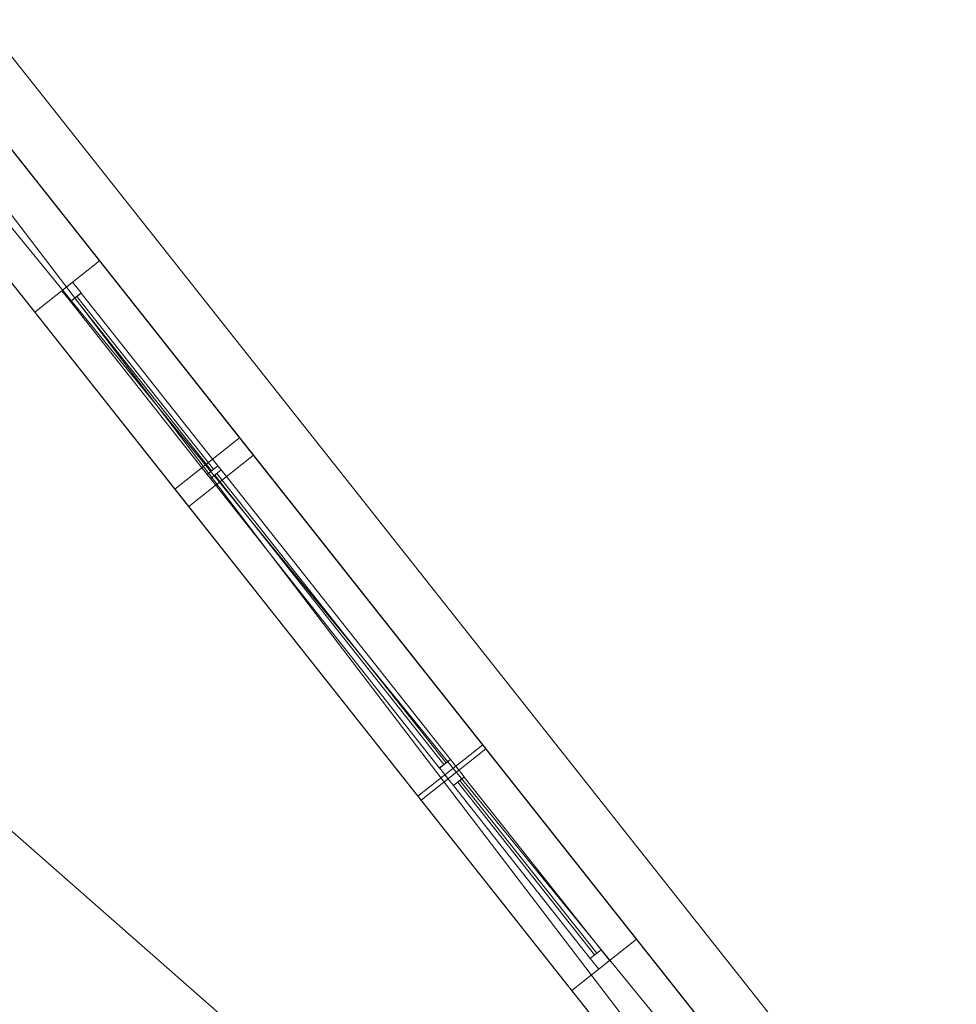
# Model space of a CAD drawing. Header units: millimetres. Extents: x -430348 to -225823, y -86243 to 5084.
# Tile 97 of 256: x -416054 to -412655, y -53479 to -49906. Entities that reach past the tile are written whole.
import ezdxf

# ---------------------------------------------------------------- set-up
doc = ezdxf.new("R2010")
doc.units = ezdxf.units.MM
for name, color, linetype, lineweight in [('A-GLAZ-CURT', 52, 'Continuous', 9), ('A-GLAZ-CWMG', 51, 'Continuous', 9), ('A-ROOF', 132, 'Continuous', 9), ('A-WALL', 113, 'Continuous', 9)]:
    doc.layers.add(name, color=color, linetype=linetype, lineweight=lineweight)

# ---------------------------------------------------------------- blocks, each defined once
blk = doc.blocks.new('System Panel - Glazed-494513-_3D_ Copy 1')
at = {"layer": 'A-GLAZ-CURT', "transparency": 33554471}
mesh = blk.add_polyface(dxfattribs=at)
corners = [(-670, 5), (-670, 5, 1200), (670, 5, 1200), (670, 5)]
mesh.append_faces([[corners[k] for k in face] for face in [(2, 3, 0, 1)]])
mesh = blk.add_polyface(dxfattribs=at)
corners = [(670, -5), (-670, -5), (-670, 5), (670, 5)]
mesh.append_faces([[corners[k] for k in face] for face in [(3, 0, 1, 2)]])
mesh = blk.add_polyface(dxfattribs=at)
corners = [(-670, -5, 1200), (670, -5, 1200), (670, 5, 1200), (-670, 5, 1200)]
mesh.append_faces([[corners[k] for k in face] for face in [(3, 0, 1, 2)]])
mesh = blk.add_polyface(dxfattribs=at)
corners = [(-670, -5), (-670, -5, 1200), (-670, 5, 1200), (-670, 5)]
mesh.append_faces([[corners[k] for k in face] for face in [(0, 1, 2, 3)]])
mesh = blk.add_polyface(dxfattribs=at)
corners = [(670, -5, 1200), (670, -5), (670, 5), (670, 5, 1200)]
mesh.append_faces([[corners[k] for k in face] for face in [(0, 1, 2, 3)]])
mesh = blk.add_polyface(dxfattribs=at)
corners = [(-670, -5), (670, -5), (670, -5, 1200), (-670, -5, 1200)]
mesh.append_faces([[corners[k] for k in face] for face in [(3, 0, 1, 2)]])
blk = doc.blocks.new('Rectangular Mullion - 50mm x 50mm-430103-_3D_ Copy 1')
at = {"layer": 'A-GLAZ-CWMG'}
mesh = blk.add_polyface(dxfattribs=at)
corners = [(0, 25), (-50, 25), (-50, -25), (0, -25)]
mesh.append_faces([[corners[k] for k in face] for face in [(2, 3, 0, 1)]])
mesh = blk.add_polyface(dxfattribs=at)
corners = [(0, 25, -1300), (0, -25, -1300), (-50, -25, -1300), (-50, 25, -1300)]
mesh.append_faces([[corners[k] for k in face] for face in [(0, 1, 2, 3)]])
mesh = blk.add_polyface(dxfattribs=at)
corners = [(-50, 25), (0, 25), (0, 25, -1300), (-50, 25, -1300)]
mesh.append_faces([[corners[k] for k in face] for face in [(3, 0, 1, 2)]])
mesh = blk.add_polyface(dxfattribs=at)
corners = [(-50, -25), (-50, 25), (-50, 25, -1300), (-50, -25, -1300)]
mesh.append_faces([[corners[k] for k in face] for face in [(3, 0, 1, 2)]])
mesh = blk.add_polyface(dxfattribs=at)
corners = [(0, 25), (0, -25), (0, -25, -1300), (0, 25, -1300)]
mesh.append_faces([[corners[k] for k in face] for face in [(3, 0, 1, 2)]])
mesh = blk.add_polyface(dxfattribs=at)
corners = [(0, -25), (-50, -25), (-50, -25, -1300), (0, -25, -1300)]
mesh.append_faces([[corners[k] for k in face] for face in [(3, 0, 1, 2)]])
blk = doc.blocks.new('Rectangular Mullion - 50mm x 50mm-494511-_3D_ Copy 1')
at = {"layer": 'A-GLAZ-CWMG'}
mesh = blk.add_polyface(dxfattribs=at)
corners = [(0, 25), (-50, 25), (-50, -25), (0, -25)]
mesh.append_faces([[corners[k] for k in face] for face in [(2, 3, 0, 1)]])
mesh = blk.add_polyface(dxfattribs=at)
corners = [(0, 25, -1340), (0, -25, -1340), (-50, -25, -1340), (-50, 25, -1340)]
mesh.append_faces([[corners[k] for k in face] for face in [(0, 1, 2, 3)]])
mesh = blk.add_polyface(dxfattribs=at)
corners = [(-50, 25), (0, 25), (0, 25, -1340), (-50, 25, -1340)]
mesh.append_faces([[corners[k] for k in face] for face in [(3, 0, 1, 2)]])
mesh = blk.add_polyface(dxfattribs=at)
corners = [(-50, -25), (-50, 25), (-50, 25, -1340), (-50, -25, -1340)]
mesh.append_faces([[corners[k] for k in face] for face in [(3, 0, 1, 2)]])
mesh = blk.add_polyface(dxfattribs=at)
corners = [(0, 25), (0, -25), (0, -25, -1340), (0, 25, -1340)]
mesh.append_faces([[corners[k] for k in face] for face in [(3, 0, 1, 2)]])
mesh = blk.add_polyface(dxfattribs=at)
corners = [(0, -25), (-50, -25), (-50, -25, -1340), (0, -25, -1340)]
mesh.append_faces([[corners[k] for k in face] for face in [(3, 0, 1, 2)]])
blk = doc.blocks.new('Rectangular Mullion - 50mm x 50mm-430104-_3D_ Copy 1')
at = {"layer": 'A-GLAZ-CWMG'}
mesh = blk.add_polyface(dxfattribs=at)
corners = [(0, 25), (-50, 25), (-50, -25), (0, -25)]
mesh.append_faces([[corners[k] for k in face] for face in [(2, 3, 0, 1)]])
mesh = blk.add_polyface(dxfattribs=at)
corners = [(0, 25, -1300), (0, -25, -1300), (-50, -25, -1300), (-50, 25, -1300)]
mesh.append_faces([[corners[k] for k in face] for face in [(0, 1, 2, 3)]])
mesh = blk.add_polyface(dxfattribs=at)
corners = [(-50, 25), (0, 25), (0, 25, -1300), (-50, 25, -1300)]
mesh.append_faces([[corners[k] for k in face] for face in [(3, 0, 1, 2)]])
mesh = blk.add_polyface(dxfattribs=at)
corners = [(-50, -25), (-50, 25), (-50, 25, -1300), (-50, -25, -1300)]
mesh.append_faces([[corners[k] for k in face] for face in [(3, 0, 1, 2)]])
mesh = blk.add_polyface(dxfattribs=at)
corners = [(0, 25), (0, -25), (0, -25, -1300), (0, 25, -1300)]
mesh.append_faces([[corners[k] for k in face] for face in [(3, 0, 1, 2)]])
mesh = blk.add_polyface(dxfattribs=at)
corners = [(0, -25), (-50, -25), (-50, -25, -1300), (0, -25, -1300)]
mesh.append_faces([[corners[k] for k in face] for face in [(3, 0, 1, 2)]])
blk = doc.blocks.new('Rectangular Mullion - 50mm x 50mm-494512-_3D_ Copy 1')
at = {"layer": 'A-GLAZ-CWMG'}
mesh = blk.add_polyface(dxfattribs=at)
corners = [(0, 25), (-50, 25), (-50, -25), (0, -25)]
mesh.append_faces([[corners[k] for k in face] for face in [(3, 0, 1, 2)]])
mesh = blk.add_polyface(dxfattribs=at)
corners = [(0, 25, -1340), (0, -25, -1340), (-50, -25, -1340), (-50, 25, -1340)]
mesh.append_faces([[corners[k] for k in face] for face in [(3, 0, 1, 2)]])
mesh = blk.add_polyface(dxfattribs=at)
corners = [(-50, 25), (0, 25), (0, 25, -1340), (-50, 25, -1340)]
mesh.append_faces([[corners[k] for k in face] for face in [(3, 0, 1, 2)]])
mesh = blk.add_polyface(dxfattribs=at)
corners = [(-50, -25), (-50, 25), (-50, 25, -1340), (-50, -25, -1340)]
mesh.append_faces([[corners[k] for k in face] for face in [(3, 0, 1, 2)]])
mesh = blk.add_polyface(dxfattribs=at)
corners = [(0, 25), (0, -25), (0, -25, -1340), (0, 25, -1340)]
mesh.append_faces([[corners[k] for k in face] for face in [(3, 0, 1, 2)]])
mesh = blk.add_polyface(dxfattribs=at)
corners = [(0, -25), (-50, -25), (-50, -25, -1340), (0, -25, -1340)]
mesh.append_faces([[corners[k] for k in face] for face in [(3, 0, 1, 2)]])
blk = doc.blocks.new('System Panel - Glazed-494537-_3D_ Copy 1')
at = {"layer": 'A-GLAZ-CURT', "transparency": 33554471}
mesh = blk.add_polyface(dxfattribs=at)
corners = [(-400, 5), (-400, 5, 1200), (400, 5, 1200), (400, 5)]
mesh.append_faces([[corners[k] for k in face] for face in [(1, 2, 3, 0)]])
mesh = blk.add_polyface(dxfattribs=at)
corners = [(400, -5), (-400, -5), (-400, 5), (400, 5)]
mesh.append_faces([[corners[k] for k in face] for face in [(0, 1, 2, 3)]])
mesh = blk.add_polyface(dxfattribs=at)
corners = [(-400, -5, 1200), (400, -5, 1200), (400, 5, 1200), (-400, 5, 1200)]
mesh.append_faces([[corners[k] for k in face] for face in [(3, 0, 1, 2)]])
mesh = blk.add_polyface(dxfattribs=at)
corners = [(-400, -5), (-400, -5, 1200), (-400, 5, 1200), (-400, 5)]
mesh.append_faces([[corners[k] for k in face] for face in [(0, 1, 2, 3)]])
mesh = blk.add_polyface(dxfattribs=at)
corners = [(400, -5, 1200), (400, -5), (400, 5), (400, 5, 1200)]
mesh.append_faces([[corners[k] for k in face] for face in [(0, 1, 2, 3)]])
mesh = blk.add_polyface(dxfattribs=at)
corners = [(-400, -5), (400, -5), (400, -5, 1200), (-400, -5, 1200)]
mesh.append_faces([[corners[k] for k in face] for face in [(2, 3, 0, 1)]])
blk = doc.blocks.new('Rectangular Mullion - 50mm x 50mm-327847-_3D_ Copy 1')
at = {"layer": 'A-GLAZ-CWMG'}
mesh = blk.add_polyface(dxfattribs=at)
corners = [(0, 25), (-50, 25), (-50, -25), (0, -25)]
mesh.append_faces([[corners[k] for k in face] for face in [(2, 3, 0, 1)]])
mesh = blk.add_polyface(dxfattribs=at)
corners = [(0, 25, -800), (0, -25, -800), (-50, -25, -800), (-50, 25, -800)]
mesh.append_faces([[corners[k] for k in face] for face in [(0, 1, 2, 3)]])
mesh = blk.add_polyface(dxfattribs=at)
corners = [(-50, 25), (0, 25), (0, 25, -800), (-50, 25, -800)]
mesh.append_faces([[corners[k] for k in face] for face in [(0, 1, 2, 3)]])
mesh = blk.add_polyface(dxfattribs=at)
corners = [(-50, -25), (-50, 25), (-50, 25, -800), (-50, -25, -800)]
mesh.append_faces([[corners[k] for k in face] for face in [(0, 1, 2, 3)]])
mesh = blk.add_polyface(dxfattribs=at)
corners = [(0, 25), (0, -25), (0, -25, -800), (0, 25, -800)]
mesh.append_faces([[corners[k] for k in face] for face in [(0, 1, 2, 3)]])
mesh = blk.add_polyface(dxfattribs=at)
corners = [(0, -25), (-50, -25), (-50, -25, -800), (0, -25, -800)]
mesh.append_faces([[corners[k] for k in face] for face in [(0, 1, 2, 3)]])
blk = doc.blocks.new('Rectangular Mullion - 50mm x 50mm-327848-_3D_ Copy 1')
at = {"layer": 'A-GLAZ-CWMG'}
mesh = blk.add_polyface(dxfattribs=at)
corners = [(0, 25), (-50, 25), (-50, -25), (0, -25)]
mesh.append_faces([[corners[k] for k in face] for face in [(2, 3, 0, 1)]])
mesh = blk.add_polyface(dxfattribs=at)
corners = [(0, 25, -800), (0, -25, -800), (-50, -25, -800), (-50, 25, -800)]
mesh.append_faces([[corners[k] for k in face] for face in [(0, 1, 2, 3)]])
mesh = blk.add_polyface(dxfattribs=at)
corners = [(-50, 25), (0, 25), (0, 25, -800), (-50, 25, -800)]
mesh.append_faces([[corners[k] for k in face] for face in [(0, 1, 2, 3)]])
mesh = blk.add_polyface(dxfattribs=at)
corners = [(-50, -25), (-50, 25), (-50, 25, -800), (-50, -25, -800)]
mesh.append_faces([[corners[k] for k in face] for face in [(0, 1, 2, 3)]])
mesh = blk.add_polyface(dxfattribs=at)
corners = [(0, 25), (0, -25), (0, -25, -800), (0, 25, -800)]
mesh.append_faces([[corners[k] for k in face] for face in [(0, 1, 2, 3)]])
mesh = blk.add_polyface(dxfattribs=at)
corners = [(0, -25), (-50, -25), (-50, -25, -800), (0, -25, -800)]
mesh.append_faces([[corners[k] for k in face] for face in [(0, 1, 2, 3)]])
blk = doc.blocks.new('System Panel - Glazed-494538-_3D_ Copy 1')
at = {"layer": 'A-GLAZ-CURT', "transparency": 33554471}
mesh = blk.add_polyface(dxfattribs=at)
corners = [(-400, 5), (-400, 5, 920), (400, 5, 920), (400, 5)]
mesh.append_faces([[corners[k] for k in face] for face in [(2, 3, 0, 1)]])
mesh = blk.add_polyface(dxfattribs=at)
corners = [(400, -5), (-400, -5), (-400, 5), (400, 5)]
mesh.append_faces([[corners[k] for k in face] for face in [(3, 0, 1, 2)]])
mesh = blk.add_polyface(dxfattribs=at)
corners = [(-400, -5, 920), (400, -5, 920), (400, 5, 920), (-400, 5, 920)]
mesh.append_faces([[corners[k] for k in face] for face in [(3, 0, 1, 2)]])
mesh = blk.add_polyface(dxfattribs=at)
corners = [(-400, -5), (-400, -5, 920), (-400, 5, 920), (-400, 5)]
mesh.append_faces([[corners[k] for k in face] for face in [(0, 1, 2, 3)]])
mesh = blk.add_polyface(dxfattribs=at)
corners = [(400, -5, 920), (400, -5), (400, 5), (400, 5, 920)]
mesh.append_faces([[corners[k] for k in face] for face in [(0, 1, 2, 3)]])
mesh = blk.add_polyface(dxfattribs=at)
corners = [(-400, -5), (400, -5), (400, -5, 920), (-400, -5, 920)]
mesh.append_faces([[corners[k] for k in face] for face in [(3, 0, 1, 2)]])
blk = doc.blocks.new('Rectangular Mullion - 50mm x 50mm-477818-_3D_ Copy 1')
at = {"layer": 'A-GLAZ-CWMG'}
mesh = blk.add_polyface(dxfattribs=at)
corners = [(0, 25), (-50, 25), (-50, -25), (0, -25)]
mesh.append_faces([[corners[k] for k in face] for face in [(2, 3, 0, 1)]])
mesh = blk.add_polyface(dxfattribs=at)
corners = [(0, 25, -1020), (0, -25, -1020), (-50, -25, -1020), (-50, 25, -1020)]
mesh.append_faces([[corners[k] for k in face] for face in [(0, 1, 2, 3)]])
mesh = blk.add_polyface(dxfattribs=at)
corners = [(-50, 25), (0, 25), (0, 25, -1020), (-50, 25, -1020)]
mesh.append_faces([[corners[k] for k in face] for face in [(0, 1, 2, 3)]])
mesh = blk.add_polyface(dxfattribs=at)
corners = [(-50, -25), (-50, 25), (-50, 25, -1020), (-50, -25, -1020)]
mesh.append_faces([[corners[k] for k in face] for face in [(0, 1, 2, 3)]])
mesh = blk.add_polyface(dxfattribs=at)
corners = [(0, 25), (0, -25), (0, -25, -1020), (0, 25, -1020)]
mesh.append_faces([[corners[k] for k in face] for face in [(0, 1, 2, 3)]])
mesh = blk.add_polyface(dxfattribs=at)
corners = [(0, -25), (-50, -25), (-50, -25, -1020), (0, -25, -1020)]
mesh.append_faces([[corners[k] for k in face] for face in [(0, 1, 2, 3)]])
blk = doc.blocks.new('Rectangular Mullion - 50mm x 50mm-477817-_3D_ Copy 1')
at = {"layer": 'A-GLAZ-CWMG'}
mesh = blk.add_polyface(dxfattribs=at)
corners = [(0, 25), (-50, 25), (-50, -25), (0, -25)]
mesh.append_faces([[corners[k] for k in face] for face in [(2, 3, 0, 1)]])
mesh = blk.add_polyface(dxfattribs=at)
corners = [(0, 25, -1020), (0, -25, -1020), (-50, -25, -1020), (-50, 25, -1020)]
mesh.append_faces([[corners[k] for k in face] for face in [(0, 1, 2, 3)]])
mesh = blk.add_polyface(dxfattribs=at)
corners = [(-50, 25), (0, 25), (0, 25, -1020), (-50, 25, -1020)]
mesh.append_faces([[corners[k] for k in face] for face in [(0, 1, 2, 3)]])
mesh = blk.add_polyface(dxfattribs=at)
corners = [(-50, -25), (-50, 25), (-50, 25, -1020), (-50, -25, -1020)]
mesh.append_faces([[corners[k] for k in face] for face in [(0, 1, 2, 3)]])
mesh = blk.add_polyface(dxfattribs=at)
corners = [(0, 25), (0, -25), (0, -25, -1020), (0, 25, -1020)]
mesh.append_faces([[corners[k] for k in face] for face in [(0, 1, 2, 3)]])
mesh = blk.add_polyface(dxfattribs=at)
corners = [(0, -25), (-50, -25), (-50, -25, -1020), (0, -25, -1020)]
mesh.append_faces([[corners[k] for k in face] for face in [(0, 1, 2, 3)]])

msp = doc.modelspace()

# ---------------------------------------------------------------- block references
at = {"layer": 'A-GLAZ-CURT', "transparency": 33554471}
for name, p, rotation in [('System Panel - Glazed-494538-_3D_ Copy 1', (-415602.3, -51227, 60316.9), 308.3591392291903), ('System Panel - Glazed-494513-_3D_ Copy 1', (-414926.6, -52080.8, 62796.9), 308.3591392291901), ('System Panel - Glazed-494537-_3D_ Copy 1', (-414212.2, -52983.4, 60136.9), 308.3591392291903)]:
    msp.add_blockref(name, p, dxfattribs=dict(at, rotation=rotation))
at = {"layer": 'A-GLAZ-CWMG'}
for name, p, rotation in [('Rectangular Mullion - 50mm x 50mm-477818-_3D_ Copy 1', (-415881.6, -50874.1, 61286.9), 128.3591392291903), ('Rectangular Mullion - 50mm x 50mm-430103-_3D_ Copy 1', (-415373.4, -51516.2, 64046.9), 128.3591392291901), ('Rectangular Mullion - 50mm x 50mm-430103-_3D_ Copy 1', (-414491.4, -52630.6, 61386.9), 128.3591392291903)]:
    msp.add_blockref(name, p, dxfattribs=dict(at, rotation=rotation))
at = {"layer": 'A-GLAZ-CWMG', "extrusion": (0.620589, -0.784136, 0), "rotation": 90}
for name, p in [('Rectangular Mullion - 50mm x 50mm-327847-_3D_ Copy 1', (-357679.7, 61286.9, -217349.2)), ('Rectangular Mullion - 50mm x 50mm-494511-_3D_ Copy 1', (-357679.7, 64046.9, -215990.3)), ('Rectangular Mullion - 50mm x 50mm-327847-_3D_ Copy 1', (-357679.7, 61386.9, -215109.2))]:
    msp.add_blockref(name, p, dxfattribs=at)
at = {"layer": 'A-GLAZ-CWMG', "extrusion": (-0.620589, 0.784136, 0), "rotation": 270}
for name, p in [('Rectangular Mullion - 50mm x 50mm-327848-_3D_ Copy 1', (357679.7, 60266.9, 218149.2)), ('Rectangular Mullion - 50mm x 50mm-494512-_3D_ Copy 1', (357679.7, 62746.9, 217330.3)), ('Rectangular Mullion - 50mm x 50mm-327848-_3D_ Copy 1', (357679.7, 60086.9, 215909.2))]:
    msp.add_blockref(name, p, dxfattribs=at)
at = {"layer": 'A-GLAZ-CWMG', "extrusion": (0, 0, -1)}
for name, p, rotation in [('Rectangular Mullion - 50mm x 50mm-477817-_3D_ Copy 1', (415323, -51579.8, -60266.9), 231.6408607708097), ('Rectangular Mullion - 50mm x 50mm-430104-_3D_ Copy 1', (414479.7, -52645.3, -62746.9), 231.6408607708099), ('Rectangular Mullion - 50mm x 50mm-430104-_3D_ Copy 1', (413932.9, -53336.3, -60086.9), 231.6408607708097)]:
    msp.add_blockref(name, p, dxfattribs=dict(at, rotation=rotation))

# ---------------------------------------------------------------- meshes
at = {"layer": 'A-ROOF'}
mesh = msp.add_polyface(dxfattribs=at)
corners = [(-408771.2, -59279.5, 64146.9), (-420994.8, -43834.5, 64146.9), (-422471.7, -47233.6, 66446.9)]
mesh.append_faces([[corners[k] for k in face] for face in [(0, 1, 2)]])
mesh = msp.add_polyface(dxfattribs=at)
corners = [(-420994.8, -43834.5, 64046.9), (-408771.2, -59279.5, 64046.9), (-422471.7, -47233.6, 66346.9)]
mesh.append_faces([[corners[k] for k in face] for face in [(2, 0, 1)]])
mesh = msp.add_polyface(dxfattribs=at)
corners = [(-408771.2, -59279.5, 64146.9), (-408771.2, -59279.5, 64046.9), (-420994.8, -43834.5, 64046.9), (-420994.8, -43834.5, 64146.9)]
mesh.append_faces([[corners[k] for k in face] for face in [(3, 0, 1, 2)]])
mesh = msp.add_polyface(dxfattribs=at)
corners = [(-427089, -46656.3, 64146.9), (-427089, -46656.3, 64046.9), (-426578.2, -47297.8, 64046.9), (-426296.3, -47651.7, 64046.9), (-425539.9, -48601.6, 64046.9), (-425209.7, -49016.3, 64046.9), (-423074.5, -51697.4, 64046.9), (-422814.9, -52023.4, 64046.9), (-421640.1, -53498.7, 64046.9), (-421401.2, -53798.7, 64046.9), (-420439.5, -55006.2, 64046.9), (-420178.8, -55333.6, 64046.9), (-416924.5, -59420.1, 64046.9), (-416663.8, -59747.5, 64046.9), (-415364.9, -61378.5, 64046.9), (-415096.9, -61715, 64046.9), (-412748.6, -64663.8, 64046.9), (-412748.6, -64663.8, 64146.9)]
mesh.append_faces([[corners[k] for k in face] for face in [(17, 15, 16)]], dxfattribs={"vtx0": -1})
mesh.append_faces([[corners[k] for k in face] for face in [(4, 0, 3)]], dxfattribs={"vtx0": -1, "vtx1": -1})
mesh.append_faces([[corners[k] for k in face] for face in [(0, 10, 11, 17)]], dxfattribs={"vtx0": -1, "vtx2": -1})
mesh.append_faces([[corners[k] for k in face] for face in [(0, 8, 9, 10), (17, 13, 14, 15), (17, 11, 12, 13)]], dxfattribs={"vtx0": -1, "vtx3": -1})
mesh.append_faces([[corners[k] for k in face] for face in [(5, 6, 0, 4), (7, 8, 0, 6)]], dxfattribs={"vtx1": -1, "vtx2": -1})
mesh.append_faces([[corners[k] for k in face] for face in [(0, 1, 2, 3)]], dxfattribs={"vtx3": -1})
mesh = msp.add_polyface(dxfattribs=at)
corners = [(-427089, -46656.3, 64146.9), (-412748.6, -64663.8, 64146.9), (-422471.7, -47233.6, 66446.9)]
mesh.append_faces([[corners[k] for k in face] for face in [(0, 1, 2)]])
mesh = msp.add_polyface(dxfattribs=at)
corners = [(-412748.6, -64663.8, 64046.9), (-415096.9, -61715, 64046.9), (-415364.9, -61378.5, 64046.9), (-416663.8, -59747.5, 64046.9), (-416924.5, -59420.1, 64046.9), (-420178.8, -55333.6, 64046.9), (-420439.5, -55006.2, 64046.9), (-421401.2, -53798.7, 64046.9), (-421640.1, -53498.7, 64046.9), (-422814.9, -52023.4, 64046.9), (-423074.5, -51697.4, 64046.9), (-425209.7, -49016.3, 64046.9), (-425539.9, -48601.6, 64046.9), (-426296.3, -47651.7, 64046.9), (-426578.2, -47297.8, 64046.9), (-427089, -46656.3, 64046.9), (-426548.1, -46723.9, 64316.3), (-426462.1, -46734.7, 64359.2), (-422471.7, -47233.6, 66346.9)]
mesh.append_faces([[corners[k] for k in face] for face in [(12, 17, 18, 11)]], dxfattribs={"vtx0": -1, "vtx2": -1})
mesh.append_faces([[corners[k] for k in face] for face in [(1, 2, 18, 0)]], dxfattribs={"vtx1": -1})
mesh.append_faces([[corners[k] for k in face] for face in [(13, 14, 17, 12), (10, 11, 18, 9), (3, 4, 18, 2), (7, 8, 18, 6), (5, 6, 18, 4), (8, 9, 18)]], dxfattribs={"vtx1": -1, "vtx2": -1})
mesh.append_faces([[corners[k] for k in face] for face in [(14, 15, 16, 17)]], dxfattribs={"vtx3": -1})
mesh = msp.add_polyface(dxfattribs=at)
corners = [(-410680.1, -62020, 66446.9), (-418142.9, -52661.8, 66446.9), (-418695.7, -51968.6, 66446.9), (-422471.7, -47233.6, 66446.9), (-412748.6, -64663.8, 64146.9)]
mesh.append_faces([[corners[k] for k in face] for face in [(4, 0, 1), (2, 3, 4, 1)]], dxfattribs={"vtx2": -1})
mesh = msp.add_polyface(dxfattribs=at)
corners = [(-422471.7, -47233.6, 66446.9), (-418695.7, -51968.6, 66446.9), (-418142.9, -52661.8, 66446.9), (-410680.1, -62020, 66446.9), (-408771.2, -59279.5, 64146.9)]
mesh.append_faces([[corners[k] for k in face] for face in [(1, 4, 0)]], dxfattribs={"vtx0": -1})
mesh.append_faces([[corners[k] for k in face] for face in [(2, 3, 4, 1)]], dxfattribs={"vtx2": -1})
mesh = msp.add_polyface(dxfattribs=at)
corners = [(-422471.7, -47233.6, 66346.9), (-418695.7, -51968.6, 66346.9), (-418142.9, -52661.8, 66346.9), (-410680.1, -62020, 66346.9), (-412748.6, -64663.8, 64046.9)]
mesh.append_faces([[corners[k] for k in face] for face in [(2, 3, 4, 1), (4, 0, 1)]], dxfattribs={"vtx2": -1})
mesh = msp.add_polyface(dxfattribs=at)
corners = [(-408771.2, -59279.5, 64046.9), (-410680.1, -62020, 66346.9), (-418142.9, -52661.8, 66346.9), (-418695.7, -51968.6, 66346.9), (-422471.7, -47233.6, 66346.9)]
mesh.append_faces([[corners[k] for k in face] for face in [(4, 0, 3)]], dxfattribs={"vtx1": -1})
mesh.append_faces([[corners[k] for k in face] for face in [(0, 1, 2, 3)]], dxfattribs={"vtx3": -1})
at = {"layer": 'A-WALL'}
mesh = msp.add_polyface(dxfattribs=at)
corners = [(-409203.2, -59554.2, 57947.5), (-421204.4, -44390.2, 57947.5), (-421390.5, -44155, 57947.5), (-421157.4, -43966.2, 57947.5), (-408820.6, -59554.2, 57947.5)]
mesh.append_faces([[corners[k] for k in face] for face in [(1, 4, 0)]], dxfattribs={"vtx0": -1})
mesh.append_faces([[corners[k] for k in face] for face in [(3, 4, 1, 2)]], dxfattribs={"vtx1": -1})
mesh = msp.add_polyface(dxfattribs=at)
corners = [(-408820.6, -59554.2, 57947.5), (-421157.4, -43966.2, 57947.5), (-421157.4, -43966.2, 64165.6), (-421089.4, -44052.1, 64194.1), (-409648.3, -58508.3, 64194.1), (-408896.1, -59458.8, 64197.3), (-408858.3, -59506.5, 64234.7), (-408820.6, -59554.2, 64272.1), (-409682.9, -58464.6, 64046.9), (-409682.9, -58464.6, 62746.9), (-409012.6, -59311.5, 62746.9), (-409012.6, -59311.5, 64046.9), (-411718.4, -55892.7, 64046.9), (-411718.4, -55892.7, 62746.9), (-410663.4, -57225.7, 62746.9), (-410663.4, -57225.7, 64046.9), (-413356.8, -53822.5, 64046.9), (-413356.8, -53822.5, 62746.9), (-412785.8, -54543.9, 62746.9), (-412785.8, -54543.9, 64046.9), (-415255.8, -51423.1, 64046.9), (-415255.8, -51423.1, 62746.9), (-414362.1, -52552.2, 62746.9), (-414362.1, -52552.2, 64046.9), (-417787.8, -48223.8, 64046.9), (-417787.8, -48223.8, 62746.9), (-416918.9, -49321.6, 62746.9), (-416918.9, -49321.6, 64046.9), (-419314.4, -46294.8, 64046.9), (-419314.4, -46294.8, 62746.9), (-418780.7, -46969.2, 62746.9), (-418780.7, -46969.2, 64046.9), (-420257.7, -45102.9, 64046.9), (-420257.7, -45102.9, 62746.9), (-419810.9, -45667.5, 62746.9), (-419810.9, -45667.5, 64046.9), (-409762.8, -58363.6, 61186.9), (-409762.8, -58363.6, 60326.9), (-409440.1, -58771.4, 60326.9), (-409440.1, -58771.4, 61186.9), (-409223.6, -59044.9, 61186.9), (-409223.6, -59044.9, 60326.9), (-408900.9, -59452.6, 60326.9), (-408900.9, -59452.6, 61186.9), (-412034.2, -55493.7, 61286.9), (-412034.2, -55493.7, 60066.9), (-410582, -57328.5, 60066.9), (-410582, -57328.5, 61286.9), (-413200.9, -54019.5, 61066.9), (-413200.9, -54019.5, 60086.9), (-412878.2, -54427.2, 60086.9), (-412878.2, -54427.2, 61066.9), (-414373.8, -52537.5, 61386.9), (-414373.8, -52537.5, 60086.9), (-413815.3, -53243.2, 60086.9), (-413815.3, -53243.2, 61386.9), (-415763.9, -50781, 61286.9), (-415763.9, -50781, 60266.9), (-415205.4, -51486.7, 60266.9), (-415205.4, -51486.7, 61286.9), (-417713.3, -48317.9, 61286.9), (-417713.3, -48317.9, 60086.9), (-416887.9, -49360.8, 60086.9), (-416887.9, -49360.8, 61286.9), (-419264.8, -46357.6, 61286.9), (-419264.8, -46357.6, 59086.9), (-418582.1, -47220.1, 59086.9), (-418582.1, -47220.1, 61286.9), (-420257.7, -45102.9, 61106.9), (-420257.7, -45102.9, 60086.9), (-419810.9, -45667.5, 60086.9), (-419810.9, -45667.5, 61106.9)]
mesh.append_faces([[corners[k] for k in face] for face in [(11, 5, 10), (65, 70, 64)]], dxfattribs={"vtx0": -1, "vtx1": -1})
mesh.append_faces([[corners[k] for k in face] for face in [(50, 45, 0, 49), (54, 49, 0, 53), (10, 7, 43), (62, 57, 66), (21, 56, 26, 20), (33, 68, 2)]], dxfattribs={"vtx0": -1, "vtx1": -1, "vtx2": -1})
mesh.append_faces([[corners[k] for k in face] for face in [(55, 22, 17, 48)]], dxfattribs={"vtx0": -1, "vtx1": -1, "vtx2": -1, "vtx3": -1})
mesh.append_faces([[corners[k] for k in face] for face in [(18, 44, 51, 48), (4, 8, 15, 12), (4, 16, 23, 20), (65, 1, 69, 70), (66, 53, 0, 1), (60, 67, 25, 26), (3, 28, 35, 32)]], dxfattribs={"vtx0": -1, "vtx1": -1, "vtx3": -1})
mesh.append_faces([[corners[k] for k in face] for face in [(0, 42, 43, 7), (47, 36, 37, 46), (45, 50, 51, 44), (15, 8, 9, 14), (39, 9, 10), (13, 18, 19, 12), (17, 22, 23, 16), (57, 62, 63, 56), (67, 60, 61, 66), (34, 71, 68, 33), (52, 21, 22, 55), (20, 26, 27), (3, 32, 33, 2)]], dxfattribs={"vtx0": -1, "vtx2": -1})
mesh.append_faces([[corners[k] for k in face] for face in [(10, 43, 40, 39), (9, 39, 36, 47), (13, 47, 44, 18), (47, 13, 14, 9), (64, 70, 71, 34)]], dxfattribs={"vtx0": -1, "vtx2": -1, "vtx3": -1})
mesh.append_faces([[corners[k] for k in face] for face in [(45, 46, 0), (6, 7, 10, 5), (17, 18, 48), (61, 62, 66), (65, 66, 1), (27, 24, 3)]], dxfattribs={"vtx1": -1, "vtx2": -1})
mesh.append_faces([[corners[k] for k in face] for face in [(41, 42, 0, 38), (37, 38, 0, 46), (19, 16, 4, 12), (3, 4, 20, 27), (57, 58, 53, 66), (63, 60, 26, 56), (59, 56, 21, 52), (67, 64, 30, 25), (29, 30, 64, 34), (31, 28, 3, 24)]], dxfattribs={"vtx1": -1, "vtx2": -1, "vtx3": -1})
mesh.append_faces([[corners[k] for k in face] for face in [(40, 41, 38, 39), (54, 55, 48, 49), (4, 5, 11, 8), (52, 53, 58, 59), (68, 69, 1, 2), (24, 25, 30, 31), (28, 29, 34, 35)]], dxfattribs={"vtx1": -1, "vtx3": -1})
mesh = msp.add_polyface(dxfattribs=at)
corners = [(-421225, -44364.2, 64405.3), (-421204.4, -44390.2, 64405.3), (-410906.2, -57402.3, 64405.3), (-409648.3, -58508.3, 64194.1), (-421089.4, -44052.1, 64194.1)]
mesh.append_faces([[corners[k] for k in face] for face in [(2, 3, 4)]], dxfattribs={"vtx2": -1})
mesh.append_faces([[corners[k] for k in face] for face in [(4, 0, 1, 2)]], dxfattribs={"vtx3": -1})
mesh = msp.add_polyface(dxfattribs=at)
corners = [(-421390.5, -44155, 57947.5), (-421204.4, -44390.2, 57947.5), (-409203.2, -59554.2, 57947.5), (-409203.2, -59554.2, 60326.9), (-409458.9, -59231.1, 60326.9), (-409458.9, -59231.1, 61186.9), (-409203.2, -59554.2, 61186.9), (-409203.2, -59554.2, 64412.6), (-410906.2, -57402.3, 64405.3), (-421204.4, -44390.2, 64405.3), (-421225, -44364.2, 64405.3), (-421390.5, -44155, 64336), (-409918.1, -58650.8, 62746.9), (-409918.1, -58650.8, 64046.9), (-409247.9, -59497.7, 64046.9), (-409247.9, -59497.7, 62746.9), (-411953.7, -56078.8, 62746.9), (-411953.7, -56078.8, 64046.9), (-410898.7, -57411.9, 64046.9), (-410898.7, -57411.9, 62746.9), (-413592, -54008.7, 62746.9), (-413592, -54008.7, 64046.9), (-413021.1, -54730.1, 64046.9), (-413021.1, -54730.1, 62746.9), (-415491, -51609.3, 62746.9), (-415491, -51609.3, 64046.9), (-414597.4, -52738.4, 64046.9), (-414597.4, -52738.4, 62746.9), (-418023, -48410, 62746.9), (-418023, -48410, 64046.9), (-417154.2, -49507.8, 64046.9), (-417154.2, -49507.8, 62746.9), (-419549.7, -46481, 62746.9), (-419549.7, -46481, 64046.9), (-419016, -47155.4, 64046.9), (-419016, -47155.4, 62746.9), (-420493, -45289.1, 62746.9), (-420493, -45289.1, 64046.9), (-420046.1, -45853.7, 64046.9), (-420046.1, -45853.7, 62746.9), (-409998.1, -58549.8, 60326.9), (-409998.1, -58549.8, 61186.9), (-409675.4, -58957.5, 61186.9), (-409675.4, -58957.5, 60326.9), (-412269.4, -55679.8, 60066.9), (-412269.4, -55679.8, 61286.9), (-410817.3, -57514.7, 61286.9), (-410817.3, -57514.7, 60066.9), (-413436.1, -54205.7, 60086.9), (-413436.1, -54205.7, 61066.9), (-413113.4, -54613.4, 61066.9), (-413113.4, -54613.4, 60086.9), (-414609.1, -52723.6, 60086.9), (-414609.1, -52723.6, 61386.9), (-414050.5, -53429.4, 61386.9), (-414050.5, -53429.4, 60086.9), (-415999.2, -50967.2, 60266.9), (-415999.2, -50967.2, 61286.9), (-415440.6, -51672.9, 61286.9), (-415440.6, -51672.9, 60266.9), (-417948.5, -48504.1, 60086.9), (-417948.5, -48504.1, 61286.9), (-417123.2, -49547, 61286.9), (-417123.2, -49547, 60086.9), (-419500, -46543.7, 59086.9), (-419500, -46543.7, 61286.9), (-418817.4, -47406.3, 61286.9), (-418817.4, -47406.3, 59086.9), (-420493, -45289.1, 60086.9), (-420493, -45289.1, 61106.9), (-420046.1, -45853.7, 61106.9), (-420046.1, -45853.7, 60086.9)]
mesh.append_faces([[corners[k] for k in face] for face in [(68, 64, 71), (56, 52, 59), (36, 69, 39), (28, 61, 31), (4, 43, 2, 3), (19, 12, 18)]], dxfattribs={"vtx0": -1, "vtx1": -1})
mesh.append_faces([[corners[k] for k in face] for face in [(61, 28, 66, 60), (62, 57, 31, 61), (32, 39, 65, 35), (36, 11, 69), (30, 25, 9, 29), (52, 67, 2), (54, 20, 27, 53), (20, 54, 49, 23), (13, 8, 18, 12)]], dxfattribs={"vtx0": -1, "vtx1": -1, "vtx2": -1})
mesh.append_faces([[corners[k] for k in face] for face in [(67, 52, 56, 63)]], dxfattribs={"vtx0": -1, "vtx1": -1, "vtx2": -1, "vtx3": -1})
mesh.append_faces([[corners[k] for k in face] for face in [(2, 44, 51, 48), (2, 48, 55, 52), (15, 42, 5, 6), (8, 26, 21, 22), (8, 22, 17, 18), (16, 23, 45, 46), (46, 12, 19, 16)]], dxfattribs={"vtx0": -1, "vtx1": -1, "vtx3": -1})
mesh.append_faces([[corners[k] for k in face] for face in [(0, 68, 69, 11), (65, 70, 71, 64), (53, 58, 59, 52), (60, 66, 67), (39, 32, 33, 38), (31, 24, 25, 30), (29, 34, 35, 28), (55, 48, 49, 54), (43, 4, 5, 42), (42, 15, 12), (7, 14, 15, 6)]], dxfattribs={"vtx0": -1, "vtx2": -1})
mesh.append_faces([[corners[k] for k in face] for face in [(68, 0, 1, 64), (39, 69, 70, 65), (35, 65, 66, 28), (9, 37, 38, 33), (9, 33, 34, 29), (53, 27, 24, 58), (23, 49, 50, 45), (2, 43, 40, 47)]], dxfattribs={"vtx0": -1, "vtx2": -1, "vtx3": -1})
mesh.append_faces([[corners[k] for k in face] for face in [(63, 60, 67), (36, 37, 9), (47, 44, 2)]], dxfattribs={"vtx1": -1, "vtx2": -1})
mesh.append_faces([[corners[k] for k in face] for face in [(57, 58, 24, 31), (41, 42, 12, 46)]], dxfattribs={"vtx1": -1, "vtx2": -1, "vtx3": -1})
mesh.append_faces([[corners[k] for k in face] for face in [(67, 64, 1, 2), (62, 63, 56, 57), (8, 9, 25, 26), (50, 51, 44, 45), (46, 47, 40, 41), (26, 27, 20, 21), (16, 17, 22, 23), (13, 14, 7, 8)]], dxfattribs={"vtx1": -1, "vtx3": -1})
mesh.append_faces([[corners[k] for k in face] for face in [(9, 10, 11, 36)]], dxfattribs={"vtx2": -1, "vtx3": -1})
mesh = msp.add_polyface(dxfattribs=at)
corners = [(-415999.2, -50967.2, 60266.9), (-415763.9, -50781, 60266.9), (-415763.9, -50781, 61286.9), (-415999.2, -50967.2, 61286.9)]
mesh.append_faces([[corners[k] for k in face] for face in [(1, 2, 3, 0)]])
mesh = msp.add_polyface(dxfattribs=at)
corners = [(-415999.2, -50967.2, 61286.9), (-415763.9, -50781, 61286.9), (-415205.4, -51486.7, 61286.9), (-415440.6, -51672.9, 61286.9)]
mesh.append_faces([[corners[k] for k in face] for face in [(1, 2, 3, 0)]])
mesh = msp.add_polyface(dxfattribs=at)
corners = [(-415763.9, -50781, 60266.9), (-415999.2, -50967.2, 60266.9), (-415440.6, -51672.9, 60266.9), (-415205.4, -51486.7, 60266.9)]
mesh.append_faces([[corners[k] for k in face] for face in [(2, 3, 0, 1)]])
mesh = msp.add_polyface(dxfattribs=at)
corners = [(-415255.8, -51423.1, 64046.9), (-415491, -51609.3, 64046.9), (-415491, -51609.3, 62746.9), (-415255.8, -51423.1, 62746.9)]
mesh.append_faces([[corners[k] for k in face] for face in [(3, 0, 1, 2)]])
mesh = msp.add_polyface(dxfattribs=at)
corners = [(-415491, -51609.3, 64046.9), (-415255.8, -51423.1, 64046.9), (-414362.1, -52552.2, 64046.9), (-414597.4, -52738.4, 64046.9)]
mesh.append_faces([[corners[k] for k in face] for face in [(0, 1, 2, 3)]])
mesh = msp.add_polyface(dxfattribs=at)
corners = [(-415255.8, -51423.1, 62746.9), (-415491, -51609.3, 62746.9), (-414597.4, -52738.4, 62746.9), (-414362.1, -52552.2, 62746.9)]
mesh.append_faces([[corners[k] for k in face] for face in [(3, 0, 1, 2)]])
mesh = msp.add_polyface(dxfattribs=at)
corners = [(-415440.6, -51672.9, 61286.9), (-415205.4, -51486.7, 61286.9), (-415205.4, -51486.7, 60266.9), (-415440.6, -51672.9, 60266.9)]
mesh.append_faces([[corners[k] for k in face] for face in [(1, 2, 3, 0)]])
mesh = msp.add_polyface(dxfattribs=at)
corners = [(-414609.1, -52723.6, 60086.9), (-414373.8, -52537.5, 60086.9), (-414373.8, -52537.5, 61386.9), (-414609.1, -52723.6, 61386.9)]
mesh.append_faces([[corners[k] for k in face] for face in [(1, 2, 3, 0)]])
mesh = msp.add_polyface(dxfattribs=at)
corners = [(-414609.1, -52723.6, 61386.9), (-414373.8, -52537.5, 61386.9), (-413815.3, -53243.2, 61386.9), (-414050.5, -53429.4, 61386.9)]
mesh.append_faces([[corners[k] for k in face] for face in [(1, 2, 3, 0)]])
mesh = msp.add_polyface(dxfattribs=at)
corners = [(-414373.8, -52537.5, 60086.9), (-414609.1, -52723.6, 60086.9), (-414050.5, -53429.4, 60086.9), (-413815.3, -53243.2, 60086.9)]
mesh.append_faces([[corners[k] for k in face] for face in [(2, 3, 0, 1)]])
mesh = msp.add_polyface(dxfattribs=at)
corners = [(-414597.4, -52738.4, 64046.9), (-414362.1, -52552.2, 64046.9), (-414362.1, -52552.2, 62746.9), (-414597.4, -52738.4, 62746.9)]
mesh.append_faces([[corners[k] for k in face] for face in [(0, 1, 2, 3)]])
mesh = msp.add_polyface(dxfattribs=at)
corners = [(-414050.5, -53429.4, 61386.9), (-413815.3, -53243.2, 61386.9), (-413815.3, -53243.2, 60086.9), (-414050.5, -53429.4, 60086.9)]
mesh.append_faces([[corners[k] for k in face] for face in [(0, 1, 2, 3)]])

doc.saveas('drawing.dxf')
